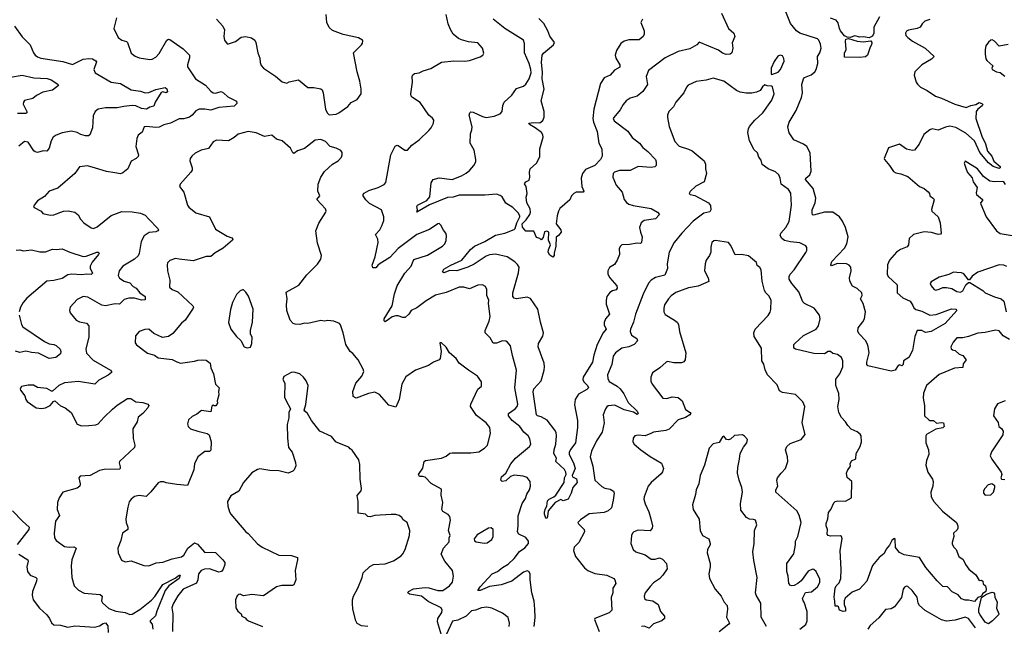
# Model space of a CAD drawing. Extents: x 2199565 to 2323334, y 894172 to 1018966.
# Tile 251 of 256: x 2232754 to 2241160, y 989348 to 994529. Entities that reach past the tile are written whole.
import ezdxf

# ---------------------------------------------------------------- set-up
doc = ezdxf.new("R2010")
doc.units = 0

msp = doc.modelspace()

# ---------------------------------------------------------------- linework, layer by layer
at = {"layer": '0CON10XD'}
for points in [[(2233580, 994545), (2233556.7, 994455), (2233595, 994377.5), (2233625.8, 994355.8), (2233665, 994344), (2233675, 994333.8), (2233705, 994243.3), (2233738.8, 994218.8), (2233775, 994204), (2233865, 994188), (2233885, 994192), (2233915, 994210), (2233945, 994241.2), (2234010.8, 994355), (2234025, 994362.5), (2234035, 994360), (2234149.3, 994279.3), (2234202.5, 994225), (2234204.4, 994205), (2234185.7, 994145), (2234185.8, 994125.8), (2234254.4, 994025), (2234339.6, 993969.6), (2234385, 993918.5), (2234405, 993904.5), (2234425, 993902.2), (2234475, 993917.1), (2234493.6, 993903.6), (2234530.3, 993870.3), (2234603.9, 993833.9), (2234608.8, 993815), (2234585, 993791.1), (2234455, 993778.5), (2234385, 993756), (2234335, 993766.2), (2234285, 993765.7), (2234257.7, 993752.3), (2234226.7, 993715), (2234202.7, 993697.3), (2234155, 993682.2), (2234115, 993682.9), (2234042, 993645), (2233985, 993632.7), (2233945, 993611.5), (2233915, 993607.3), (2233835, 993618), (2233817, 993613), (2233800.7, 993569.3), (2233766.1, 993543.9), (2233754.1, 993515.9), (2233744.3, 993445), (2233766.9, 993375), (2233765, 993360), (2233747.2, 993342.8), (2233705, 993321.2), (2233676.7, 993255), (2233635, 993220), (2233615, 993214), (2233565, 993220), (2233495, 993232.9), (2233400.6, 993260.6), (2233331.7, 993281.7), (2233265, 993274), (2233225, 993215.8), (2233078.6, 993091.4), (2233005.6, 993064.4), (2232965, 993020.6), (2232905, 992980.8), (2232876, 992945), (2232871.2, 992935), (2232876.7, 992925), (2232937.5, 992895), (2232950, 992875), (2233015, 992858.8), (2233045, 992862), (2233126.5, 992893.5), (2233166.3, 992896.3), (2233225, 992885.7), (2233252.3, 992862.3), (2233273.8, 992825), (2233300, 992795), (2233365, 992751.2), (2233385, 992746.2), (2233415, 992760.8), (2233535, 992855.6), (2233625, 992890.7), (2233715, 992887.5), (2233786.5, 992876.5), (2233825, 992860), (2233855, 992826.2)], [(2234433.3, 994535), (2234487.5, 994475), (2234503, 994443), (2234496.7, 994385), (2234501.2, 994355), (2234523.9, 994323.9), (2234535, 994322.5), (2234595, 994343.8), (2234645, 994378.8), (2234685, 994386.2), (2234732.5, 994375), (2234760, 994355), (2234770, 994335), (2234786.2, 994245), (2234805, 994200), (2234806.7, 994163.3), (2234815, 994137.5), (2234835, 994116.2), (2234938.3, 994048.3), (2234995, 994000), (2235035, 993987.5), (2235055, 993998.8), (2235135, 994016.7), (2235215, 993950), (2235265, 993950), (2235325, 993940), (2235335, 993930), (2235343.3, 993905), (2235363.3, 993765), (2235377.5, 993735), (2235395, 993717.5)], [(2235395, 993717.5), (2235455, 993723.3), (2235477.3, 993732.7), (2235555, 993788.8), (2235585, 993823.3), (2235635, 993847.5), (2235668.8, 993895), (2235670, 993935), (2235658, 994005), (2235633.9, 994083.9), (2235604.2, 994245), (2235672.5, 994315), (2235681.7, 994328.3), (2235682.5, 994345), (2235680, 994355), (2235645, 994373.3), (2235514.3, 994404.3), (2235425, 994436.7), (2235395, 994463.3), (2235376.2, 994505), (2235369.2, 994575)], [(2237145.6, 989345), (2237155.4, 989424.6), (2237152.5, 989495), (2237145, 989562.5), (2237125.5, 989635), (2237112.1, 989745), (2237112.2, 989795), (2237101.4, 989815), (2237085, 989821.8), (2237055, 989809.3), (2236956.7, 989733.3), (2236865, 989702.7), (2236765, 989687.7), (2236685, 989653.3), (2236664.3, 989655), (2236684.2, 989685.8), (2236787.5, 989795), (2236832.8, 989817.2), (2236875, 989850.6), (2236925, 989879.2), (2236975, 989927.1), (2237021.9, 989988.1), (2237065, 990017.5), (2237098.9, 990055), (2237097.8, 990075), (2237075, 990106.2), (2237015.7, 990135), (2237002.5, 990155), (2237009.5, 990205), (2237009.2, 990290.8), (2237043.3, 990396.7), (2237070.7, 990439.3), (2237082.5, 990477.5), (2237105.7, 990515), (2237115.7, 990545), (2237110.8, 990585), (2237085, 990618), (2237050.9, 990630.9), (2236975, 990639.4), (2236943.5, 990626.5), (2236905, 990591.9), (2236874, 990584), (2236862, 990595), (2236867.5, 990625), (2236903.4, 990656.6), (2236947.1, 990735), (2236985.6, 990785), (2237105.8, 990885), (2237118.6, 990905), (2237108.3, 990948.3), (2237095, 990973.8), (2237057.5, 991005), (2237024.4, 991055), (2236959.6, 991105), (2236925.5, 991145), (2236925.6, 991165), (2236984.7, 991205.3), (2237000.5, 991225), (2237006.2, 991245), (2236981.5, 991385), (2236996.5, 991535), (2236962, 991662), (2236943, 991743), (2236918.8, 991775), (2236903, 991783), (2236875, 991785.6), (2236825, 991767.8), (2236796.9, 991766.9), (2236771.7, 991811.7), (2236728, 991855), (2236727.5, 991875), (2236762.9, 991955), (2236770.6, 991995), (2236756.2, 992105), (2236757.8, 992135), (2236743.1, 992175), (2236740.8, 992225), (2236729.7, 992249.7), (2236705, 992264), (2236665, 992261.4), (2236595, 992230.6), (2236545, 992245.5), (2236505, 992243.6), (2236395, 992198.5), (2236305, 992175.3), (2236225, 992128.5), (2236145, 992069.4), (2236095, 992046), (2236075.4, 992014.6), (2236045, 991985.7), (2236025, 991984.4), (2235985, 991998.8), (2235965, 991999.2), (2235935, 991990), (2235901.2, 991968.8), (2235875, 991948.8), (2235866.1, 991956.1), (2235864.2, 991975), (2235932.9, 992085), (2235953.2, 992186.8), (2235977.5, 992255), (2236040.8, 992365), (2236097.1, 992425), (2236119.4, 992480.6), (2236235, 992516.9), (2236362, 992595), (2236382, 992615), (2236395.7, 992644.3), (2236398, 992685), (2236392, 992705), (2236371.1, 992731.1), (2236348.8, 992775), (2236335, 992787.5), (2236325, 992786.7), (2236252.4, 992737.6), (2236145, 992694.2), (2235985, 992575.7), (2235912.5, 992497.5), (2235845, 992455.7), (2235814.5, 992435.5), (2235795, 992410), (2235768.8, 992408.8), (2235764.1, 992434.1), (2235788, 992505), (2235814.3, 992625), (2235810, 992655), (2235791.2, 992695), (2235827.5, 992735), (2235845, 992770), (2235862.5, 992815), (2235862.5, 992845), (2235841.4, 992905), (2235738.8, 992958.8), (2235709.8, 992989.8), (2235686.2, 993025), (2235685.4, 993035), (2235693.3, 993046.7), (2235735, 993070.4), (2235814.5, 993095.5), (2235865, 993122.9), (2235880.7, 993139.3), (2235921.1, 993375), (2235960.3, 993449.7), (2235975, 993458.8), (2235985, 993456.2), (2236042.5, 993415), (2236065, 993413.8), (2236103, 993457), (2236165, 993503.8), (2236247.1, 993582.9), (2236265.5, 993604.5), (2236286, 993645), (2236290.5, 993670.5), (2236278.7, 993688.7), (2236247.5, 993715), (2236173, 993823), (2236106.2, 993865), (2236097, 993877), (2236094.4, 993895), (2236107.8, 993995), (2236103.8, 994045), (2236111.2, 994058.8), (2236125, 994070), (2236165, 994075.7), (2236198, 994092), (2236265, 994111.5), (2236355, 994166.7), (2236458.8, 994178.8), (2236555, 994175.7), (2236595, 994181.4), (2236686.4, 994213.6), (2236706.7, 994225), (2236715.9, 994244.1), (2236704, 994285), (2236665, 994332.5), (2236585, 994341.4), (2236525, 994356.2), (2236499.5, 994369.5), (2236455, 994406.7), (2236431.2, 994445), (2236412.5, 994495), (2236394.3, 994575)], [(2238744.4, 994585), (2238805.6, 994455.6), (2238851.9, 994415), (2238860, 994385), (2238837.5, 994332.5), (2238840.8, 994285), (2238833.3, 994245), (2238820, 994235), (2238785, 994232.5), (2238755, 994244.2), (2238719.4, 994269.4), (2238555, 994336.2), (2238535, 994313.3), (2238475, 994280), (2238375, 994257.5), (2238265, 994202.5), (2238122, 994095), (2238100.8, 994045), (2238112.5, 993975), (2238074, 993915), (2238026.2, 993875), (2237965, 993858.6), (2237932.6, 993837.4), (2237906.7, 993805), (2237881.3, 993758.7), (2237826.2, 993695), (2237821.2, 993685), (2237828.8, 993665), (2237945, 993576), (2237982, 993522), (2238045, 993475.8), (2238075, 993437.8), (2238116.7, 993405), (2238182, 993335), (2238188.6, 993315), (2238187, 993283), (2238175, 993272.5), (2238145, 993265.7), (2238035, 993276.4), (2237965, 993242.3), (2237875, 993242.7), (2237832.8, 993227.2), (2237820.6, 993215), (2237817.8, 993185), (2237845.8, 993115), (2237896.9, 993055), (2237913.8, 992995), (2237935, 992968.9), (2237955, 992954.5), (2237992.6, 992942.6), (2238145, 992915.5), (2238200, 992885), (2238216.2, 992865), (2238180.7, 992829.3), (2238085, 992815.5), (2238059.4, 992795), (2238046, 992755), (2238052.5, 992715), (2238068, 992675), (2238062.5, 992625), (2238055, 992617.5), (2238025, 992620), (2237960.7, 992609.3), (2237895, 992606.7), (2237883.6, 992596.4), (2237872.5, 992575), (2237873.3, 992525), (2237855.7, 992474.3), (2237830.9, 992439.1), (2237787.9, 992412.1), (2237774.4, 992385), (2237774.5, 992355), (2237793.3, 992325), (2237852.9, 992255), (2237855.7, 992235), (2237845, 992222.5), (2237815, 992214.3), (2237791.4, 992198.6), (2237767.1, 992165), (2237760, 992135), (2237760.8, 992099.2), (2237788.6, 992015), (2237755.8, 991975), (2237744.1, 991944.1), (2237743, 991923), (2237761.9, 991885), (2237735.8, 991855), (2237684.7, 991755.3), (2237656.5, 991663.5), (2237645.4, 991605), (2237565.6, 991475), (2237562.5, 991455), (2237568.9, 991435), (2237601.1, 991405), (2237609.1, 991385), (2237595, 991369.5), (2237525, 991330.4), (2237496.1, 991285), (2237490.9, 991240.9), (2237515.4, 991105), (2237516.9, 991045), (2237498.2, 990915), (2237459.3, 990860.7), (2237444.6, 990835), (2237444.7, 990815), (2237481.2, 990745), (2237496.7, 990695), (2237471.1, 990635), (2237474.3, 990625), (2237506.4, 990606.4), (2237512.9, 990575), (2237476.2, 990535), (2237463.3, 990485), (2237436.2, 990435), (2237395, 990420), (2237375, 990430), (2237325.8, 990405), (2237266.2, 990335), (2237261.2, 990285), (2237255, 990270), (2237245, 990271.4), (2237233.8, 990305), (2237233.8, 990325), (2237241.5, 990355), (2237254.3, 990375), (2237261.1, 990418.9), (2237275.3, 990434.7), (2237315, 990453.4), (2237331, 990469), (2237401.1, 990575), (2237405.3, 990615), (2237418.4, 990645), (2237416.7, 990665), (2237405, 990688.2), (2237331.2, 990755), (2237336.7, 990785), (2237312.9, 990822.9), (2237315.6, 990855), (2237331.8, 990905), (2237337.5, 990975), (2237334, 991004), (2237323.5, 991023.5), (2237257.5, 991107.5), (2237205, 991137.8), (2237175.5, 991145.5), (2237167.1, 991155), (2237137.8, 991352.2), (2237144, 991375), (2237206.4, 991445), (2237231.3, 991535), (2237234.7, 991565), (2237230, 991595), (2237181.1, 991735), (2237183.5, 991765), (2237221.2, 991825), (2237226.1, 991855), (2237199.2, 991945), (2237175.9, 992055.9), (2237115, 992148.8), (2237085, 992159.2), (2236995, 992144.2), (2236975, 992150), (2236962.5, 992165), (2236963.1, 992195), (2237013.5, 992366.5), (2237017.1, 992415), (2237005, 992438.8), (2236981.9, 992461.9), (2236916.7, 992505), (2236815, 992526.9), (2236765, 992521.4), (2236735, 992510), (2236635, 992441.4), (2236578.8, 992415), (2236485, 992384.8), (2236425, 992387.3), (2236375, 992368.4), (2236362.5, 992375), (2236375, 992397.3), (2236435, 992432.5), (2236527.5, 992475), (2236602.8, 992567.2), (2236635.8, 992594.2), (2236724.8, 992635.2), (2236815, 992687.9), (2236895, 992707.3), (2236975, 992737.5), (2236983.5, 992746.5), (2236996.8, 992793.2), (2237023.4, 992845), (2237024.6, 992855), (2237010.6, 992880.6), (2236965, 992925.6), (2236905, 992962.5), (2236872, 993015), (2236855, 993028.6), (2236825, 993037.8), (2236725, 993029.3), (2236505, 993030), (2236455, 993014.7), (2236405, 993009.6), (2236252.8, 992947.2), (2236145, 992884.2), (2236150, 992905), (2236145.4, 992935), (2236150.5, 992945), (2236230.6, 992985), (2236256.7, 993015), (2236267.5, 993135), (2236285, 993164), (2236335, 993180), (2236445, 993165.6), (2236524.6, 993195.4), (2236565, 993218.1), (2236595.6, 993245), (2236630, 993285), (2236646.9, 993315), (2236649.4, 993335), (2236633.1, 993415), (2236600, 993475), (2236601.2, 993555), (2236615, 993590), (2236615.9, 993614.1), (2236590.8, 993715), (2236595.9, 993734.1), (2236605, 993741.2), (2236625, 993740), (2236705, 993701.9), (2236735, 993694.4), (2236805, 993705.6), (2236855.4, 993724.6), (2236871.4, 993745), (2236877.7, 993797.7), (2236889.2, 993825), (2236956, 993885), (2236995, 993941.2), (2237055, 993962.9), (2237075, 993978), (2237102.9, 994025), (2237119.5, 994075), (2237118.2, 994105), (2237104.6, 994154.6), (2237063.1, 994245), (2237064.3, 994325), (2237054.3, 994354.3), (2236895, 994455.6), (2236794.6, 994534.6)], [(2238070, 994535), (2238056, 994505), (2238084.2, 994435), (2238084, 994405), (2238076.2, 994385), (2238043.2, 994356.8), (2237955, 994356.7), (2237915, 994346.7), (2237885.7, 994325), (2237848.1, 994265), (2237838.1, 994225), (2237842, 994202), (2237876.4, 994145), (2237877.5, 994125), (2237832.2, 994097.8), (2237795, 994054.2), (2237745, 994031.9), (2237711.8, 993985), (2237656.8, 993765), (2237647.5, 993685), (2237651.5, 993655), (2237682.5, 993575), (2237699.5, 993475), (2237724.4, 993425), (2237727.8, 993365), (2237712.7, 993335), (2237664.4, 993285), (2237585, 993249.6), (2237558.4, 993215), (2237547.2, 993175), (2237554.1, 993104.1), (2237569.4, 993065), (2237565, 993056.2), (2237505, 993055.8), (2237485, 993044), (2237464.3, 993025), (2237449.2, 992990.8), (2237365, 992916.7), (2237354, 992895), (2237341.1, 992855), (2237334.4, 992785), (2237373.8, 992735), (2237376.2, 992715), (2237354, 992686), (2237335, 992672.5), (2237332.3, 992595), (2237315.8, 992535), (2237318, 992515), (2237305, 992501.2), (2237278.4, 992518.4), (2237265.3, 992545), (2237267.1, 992565), (2237284.3, 992605), (2237267.2, 992647.2), (2237272.5, 992715), (2237255, 992722.5), (2237233.6, 992716.4), (2237221.7, 992668.3), (2237205, 992650), (2237195, 992660), (2237165, 992670), (2237143, 992723), (2237075, 992724.2), (2237045, 992758.5), (2237044.4, 992785), (2237078.8, 992821.2), (2237108.9, 992865), (2237115.4, 992885), (2237112.6, 992912.6), (2237084.4, 992965), (2237077.5, 993012.5), (2237086.2, 993045), (2237077.5, 993105), (2237063.6, 993126.4), (2237075, 993143.3), (2237102.5, 993157.5), (2237110, 993185), (2237106.2, 993226.2), (2237112.9, 993255), (2237167, 993303), (2237195, 993356.7), (2237194.4, 993425), (2237224.2, 993525), (2237220.8, 993545), (2237208, 993565), (2237155.3, 993605.3), (2237105, 993634.3), (2237101.2, 993645), (2237139.3, 993650.7), (2237195, 993649.2), (2237220.9, 993669.1), (2237232.4, 993697.6), (2237232.5, 993745), (2237205.4, 993835.4), (2237232.2, 993935), (2237215.7, 994025), (2237217.5, 994082.5), (2237208.8, 994165), (2237214.8, 994225), (2237225.9, 994244.1), (2237311.2, 994315), (2237320, 994335), (2237279.5, 994389.5), (2237262, 994435), (2237227.4, 994497.4), (2237185, 994540.5)], [(2239519.6, 992880.4), (2239520.7, 992905), (2239544.5, 992965), (2239549.4, 993005), (2239528.3, 993088.3), (2239462.1, 993165), (2239465.5, 993175), (2239499.3, 993205), (2239511.1, 993235), (2239502.6, 993392.6), (2239475, 993447.1), (2239446.3, 993466.3), (2239362.6, 993502.6), (2239323.2, 993563.2), (2239311.5, 993615), (2239323.8, 993655), (2239381.4, 993755), (2239428.6, 993865), (2239435.5, 993905), (2239430, 993975), (2239444.7, 994025.3), (2239455, 994036.9), (2239510.6, 994059.4), (2239542, 994085), (2239554.3, 994105), (2239567.8, 994155), (2239565.4, 994214.6), (2239584.4, 994245), (2239596.7, 994285), (2239589.6, 994319.6), (2239575.6, 994355), (2239565, 994365.6), (2239415, 994414.6), (2239384.8, 994434.8), (2239335, 994495.8), (2239295.4, 994595.4)], [(2240525, 994530), (2240482.3, 994517.7), (2240457.1, 994495), (2240442.5, 994465), (2240415, 994453.8), (2240341.2, 994438.8), (2240325, 994430), (2240316.7, 994415), (2240320, 994395), (2240335, 994376.7), (2240375.9, 994345.9), (2240485, 994286.2), (2240561.2, 994215), (2240537, 994193), (2240455, 994144.2), (2240396.2, 994085), (2240391.2, 994055), (2240408, 993995), (2240417.5, 993977.5), (2240445, 993953.8), (2240500, 993925), (2240572, 993875), (2240625, 993858.2), (2240737.6, 993807.6), (2240835, 993778.5), (2240875, 993796.4), (2240915.3, 993804.7), (2240945, 993821.8), (2240967.8, 993815), (2240977.8, 993805), (2240971.9, 993795), (2240933.5, 993766.5), (2240920.6, 993745), (2240916.9, 993685), (2240968.1, 993535), (2241000.2, 993470.2), (2241017.4, 993407.4), (2241052.2, 993365), (2241070.8, 993320.8), (2241124.3, 993275), (2241124.2, 993265), (2241115, 993259.5), (2241065, 993274.7), (2241025, 993306.2), (2240949.8, 993395), (2240904.7, 993495), (2240831.3, 993561.3), (2240745, 993610), (2240695, 993618.9), (2240657.9, 993612.1), (2240595, 993586), (2240545, 993597.1), (2240525, 993590), (2240472.6, 993547.4), (2240434, 993465), (2240393.9, 993416.1), (2240375, 993412.5), (2240324.2, 993424.2), (2240265, 993466.7), (2240170, 993435), (2240133.8, 993345), (2240136.2, 993335), (2240180, 993285), (2240215, 993233.8), (2240235, 993221.2), (2240275, 993213.8), (2240335, 993190), (2240435.9, 993105.9), (2240475, 993086.2), (2240509.5, 993059.5), (2240520, 993045), (2240523.3, 993025), (2240555, 993000.8), (2240560.3, 992990.3), (2240537, 992907), (2240540, 992895), (2240594.5, 992844.5), (2240612.9, 992795), (2240620, 992705), (2240615, 992697.5), (2240595, 992696), (2240538.3, 992711.7), (2240475, 992716.2), (2240385.6, 992694.4), (2240348.5, 992661.5), (2240340.5, 992605), (2240331.7, 992588.3), (2240273, 992567), (2240238, 992545), (2240180.6, 992475), (2240161.4, 992435), (2240159.2, 992355), (2240169.2, 992335), (2240246.2, 992265), (2240246.2, 992195), (2240293.8, 992153.8), (2240355.4, 992125.4), (2240379.1, 992089.1), (2240388.6, 992068.6), (2240404, 992055), (2240455, 992039.5), (2240525, 992006.1), (2240577.4, 992012.6), (2240709.7, 992060.3), (2240745, 992055.6), (2240753.3, 992045), (2240654.5, 991935), (2240535, 991867.5), (2240487, 991857), (2240455, 991875.8), (2240415, 991873.3), (2240395.7, 991824.3), (2240375.5, 991704.5), (2240345.7, 991645), (2240299.4, 991615), (2240295.3, 991585), (2240285, 991572), (2240265, 991580), (2240255, 991577.1), (2240228.5, 991535), (2240195, 991526.2), (2239993.9, 991573.9), (2239986.5, 991585), (2239985.3, 991605), (2240006.2, 991685), (2239998.8, 991738.8), (2239988.9, 991765), (2239975, 991788), (2239920, 991845), (2239910, 991865), (2239912.8, 991897.2), (2239952.4, 991947.6), (2239965.3, 991974.7), (2239974.6, 992035), (2239956, 992105), (2239933.3, 992145), (2239946.5, 992175), (2239944.2, 992195), (2239905, 992234.2), (2239863.6, 992253.6), (2239842.2, 992295), (2239837.5, 992325), (2239853.1, 992385), (2239848.9, 992415), (2239835, 992433.1), (2239812.8, 992442.8), (2239735, 992445.6), (2239685, 992428), (2239678, 992435), (2239687.1, 992465), (2239795, 992577.1), (2239815, 992616.2), (2239825.6, 992675), (2239802.7, 992755), (2239777.7, 992807.7), (2239751.9, 992845), (2239695, 992884.4), (2239625, 992885.5), (2239531.2, 992861.2), (2239522.9, 992862.9), (2239519.6, 992880.4)], [(2240094.3, 994555), (2240047.3, 994465), (2240047.1, 994415), (2240035, 994388.8), (2240006, 994374), (2239956.8, 994383.2), (2239925, 994380), (2239885, 994392), (2239845, 994377.1), (2239818.8, 994378.8), (2239795, 994390.6), (2239762.7, 994435), (2239752.3, 994455), (2239742.1, 994502.1), (2239724.2, 994525), (2239675, 994541.2)], [(2232708, 994475), (2232775, 994383.8), (2232843.8, 994315), (2232872.5, 994245), (2232886, 994225), (2232905, 994211.9), (2232935, 994201.1), (2233122.3, 994172.3), (2233205, 994147.3), (2233295, 994190.9), (2233345, 994198.6), (2233375, 994194.3), (2233405, 994179.2), (2233410.5, 994170.5), (2233387.1, 994105), (2233397.1, 994075), (2233535, 993996.2), (2233615, 993983.5), (2233705, 993930.9), (2233785, 993920), (2233824.5, 993904.5), (2233855, 993907.5), (2233916.4, 993933.6), (2233995, 993949.7), (2234009.1, 993939.1), (2234016.3, 993913.7), (2234005, 993905.6), (2233975, 993912.4), (2233962.7, 993907.3), (2233909.4, 993825), (2233898.3, 993791.7), (2233865, 993783.3), (2233835, 993765.4), (2233795, 993770.6), (2233745, 993793.9), (2233715, 993796), (2233641.5, 993788.5), (2233585, 993775.4), (2233485, 993777.8), (2233425, 993764.3), (2233399.2, 993745), (2233380.8, 993709.2), (2233375.7, 993605), (2233353.3, 993545), (2233342, 993538), (2233315, 993538.6), (2233275, 993549.4), (2233245, 993566.7), (2233196.8, 993576.8), (2233117.6, 993562.4), (2233065, 993541.9), (2233040, 993525), (2233022.9, 993495), (2233005, 993432.5), (2232985, 993406.7), (2232955, 993408.8), (2232905, 993396), (2232885, 993400), (2232875, 993410), (2232825, 993484.2), (2232795, 993488), (2232745, 993449.2)], [(2239925, 994207.5), (2239795, 994210), (2239794.6, 994244.6), (2239808.6, 994275), (2239802.6, 994345), (2239806.4, 994363.6), (2239828.3, 994368.3), (2239905, 994346.6), (2239955, 994339.3), (2240019.8, 994349.8), (2240028.5, 994335), (2240026.2, 994313.8), (2240014.4, 994295), (2239991.2, 994225), (2239975, 994212.5), (2239925, 994207.5)], [(2241192.3, 994317.7), (2241115, 994304), (2241075, 994346.7), (2241055, 994356.7), (2241045, 994353.3), (2241025, 994337.5), (2241003.3, 994305), (2240996.2, 994275), (2240996.2, 994235), (2241001.2, 994195), (2241009.5, 994179.5), (2241062.5, 994135), (2241053.3, 994115), (2241057.5, 994105), (2241092.5, 994085), (2241125, 994078.8), (2241165, 994046)], [(2239175, 994060), (2239229.7, 994080.3), (2239248.8, 994105), (2239280, 994175), (2239277.3, 994197.3), (2239265, 994220), (2239245, 994227.5), (2239225, 994217.5), (2239196.4, 994173.6), (2239170, 994115), (2239170, 994065), (2239175, 994060)], [(2232675, 994038.9), (2232775, 994055.5), (2232875, 994033.5), (2232987, 994027), (2233023.8, 994015), (2233079.3, 993979.3), (2233083.9, 993966.1), (2233035, 993927.5), (2232950.7, 993909.3), (2232898.3, 993881.7), (2232865, 993855.6), (2232795, 993839.2), (2232785.5, 993824.5), (2232783.4, 993806.6), (2232815.4, 993745), (2232814.3, 993735), (2232805, 993729.1), (2232735, 993728.9)], [(2239711.7, 989561.7), (2239708.3, 989598.3), (2239716, 989675), (2239725, 989694.1), (2239750, 989720), (2239762.9, 989755), (2239766.8, 989833.2), (2239758.7, 989995), (2239775.5, 990095.5), (2239770, 990115), (2239761.4, 990121.4), (2239675, 990118), (2239655, 990123.3), (2239646.7, 990135), (2239650, 990175), (2239638, 990205), (2239639.2, 990225), (2239653, 990267), (2239660, 990320), (2239680, 990345), (2239705, 990402.5), (2239716.4, 990413.6), (2239739.3, 990420.7), (2239805, 990415.8), (2239853.8, 990445), (2239856.7, 990585), (2239819.3, 990619.3), (2239813.8, 990655), (2239822, 990678), (2239847.5, 990715), (2239842.5, 990735), (2239855, 990760), (2239891.7, 990778.3), (2239896, 990825), (2239928, 990885), (2239940.8, 990925), (2239936.9, 990975), (2239929.3, 990989.3), (2239905, 991009.2), (2239852, 991032), (2239822.9, 991062.9), (2239804.3, 991095), (2239770.5, 991130.5), (2239747.8, 991175), (2239739.5, 991225), (2239748.8, 991285), (2239746, 991336), (2239721.4, 991405), (2239721.3, 991458.7), (2239755.5, 991504.5), (2239782.5, 991565), (2239780.8, 991615), (2239770, 991645), (2239735, 991670), (2239695, 991678.1), (2239675, 991696.1), (2239655, 991694.5), (2239625, 991675.5), (2239535, 991677.5), (2239375.9, 991715.9), (2239364.2, 991724.2), (2239364.2, 991754.2), (2239370.8, 991765), (2239445, 991833.1), (2239554.4, 991885.6), (2239574, 991915), (2239588.8, 991975), (2239583.3, 992005), (2239536.2, 992065), (2239455, 992104.2), (2239438.7, 992118.7), (2239404.6, 992204.6), (2239345, 992276.7), (2239324.2, 992314.2), (2239323.8, 992335), (2239332.5, 992355), (2239366.9, 992393.1), (2239465, 992540), (2239472.7, 992557.3), (2239474, 992585), (2239465, 992598.8), (2239413.2, 992623.2), (2239335, 992631.4), (2239283.7, 992643.7), (2239260.4, 992660.4), (2239246.9, 992685), (2239251.1, 992705), (2239293.5, 992755), (2239321.9, 992805), (2239343.8, 992945), (2239336.7, 993046.7), (2239317.9, 993077.9), (2239254.3, 993125), (2239245.6, 993175.6), (2239233.8, 993205), (2239205, 993230), (2239145, 993254.2), (2239093.1, 993293.1), (2239085, 993330), (2239064.4, 993355), (2239052.2, 993392.2), (2239025, 993418.8), (2238985.6, 993495), (2238971.5, 993565), (2238975, 993597.5), (2238985, 993616.7), (2239029.1, 993670.9), (2239097.4, 993732.6), (2239175, 993843.3), (2239194.2, 993895), (2239180, 993955), (2239171.7, 993961.7), (2239135, 993963.3), (2239115, 993972.5), (2239095, 993956.7), (2239074.2, 993925.8), (2239045, 993909.2), (2239005, 993901.4), (2238955, 993901.1), (2238905, 993911.1), (2238874.5, 993924.5), (2238765, 994005.6), (2238675, 994028.6), (2238615, 994012), (2238528.8, 994001.2), (2238461.2, 993968.8), (2238445.9, 993954.1), (2238422.5, 993905), (2238355.8, 993825), (2238335, 993786), (2238296, 993745), (2238284.2, 993715), (2238284, 993695), (2238297.3, 993617.3), (2238348.3, 993488.3), (2238385, 993450), (2238465, 993424), (2238495, 993408), (2238596.2, 993325), (2238608.8, 993295), (2238607.5, 993255), (2238616, 993215), (2238596, 993145), (2238525, 993108), (2238478.3, 993061.7), (2238470, 993045), (2238477.5, 993035), (2238517.9, 993027.9), (2238634.1, 992964.1), (2238651.7, 992941.7), (2238653.8, 992905), (2238645, 992888.8), (2238595, 992876), (2238502.6, 992807.4), (2238405.6, 992705), (2238341.1, 992625), (2238298.5, 992545), (2238280.4, 992445), (2238284.6, 992405), (2238262.8, 992347.2), (2238182.6, 992327.4), (2238144.6, 992305.4), (2238122.1, 992277.9), (2238077.5, 992185), (2238011.5, 992015), (2237994.4, 991945), (2237969.4, 991885), (2237966.9, 991865), (2237977.1, 991835), (2238021.2, 991805), (2238027.5, 991785), (2238000, 991755), (2237955, 991734.1), (2237895, 991723.8), (2237841.4, 991685), (2237820, 991655), (2237808.6, 991585), (2237773.3, 991495), (2237774.5, 991464.5), (2237785, 991440), (2237855, 991398.1), (2237880.6, 991375), (2237911.4, 991335), (2237949.9, 991259.9), (2238025, 991185.5), (2238032.9, 991165), (2238025, 991157.1), (2237995, 991177.8), (2237915.7, 991195.7), (2237835, 991236.7), (2237778.3, 991231.7), (2237766.1, 991223.9), (2237756, 991205), (2237735.8, 991155), (2237742.9, 991085), (2237727.1, 991005), (2237677, 990933), (2237635, 990843.3), (2237624.5, 990795), (2237646.3, 990716.3), (2237663.5, 990595), (2237725, 990541.1), (2237749.3, 990529.3), (2237795, 990520.8), (2237821.9, 990501.9), (2237828.1, 990485), (2237821.8, 990425), (2237805, 990358.8), (2237779.2, 990335), (2237745, 990321.5), (2237615, 990310), (2237541.7, 990258.3), (2237520, 990235), (2237523.6, 990223.6), (2237573.3, 990175), (2237576.2, 990155), (2237527.5, 990065), (2237486.2, 990025), (2237482, 989995), (2237500, 989945), (2237575, 989847.1), (2237603.4, 989823.4), (2237665, 989797.8), (2237765, 989784.4), (2237825.5, 989755.5), (2237836, 989745), (2237842, 989715), (2237818, 989675), (2237818.8, 989635), (2237803.3, 989595), (2237808, 989485), (2237785, 989463.1), (2237664, 989415), (2237662, 989405), (2237702.1, 989305)], [(2236364.2, 989244.2), (2236320.5, 989385), (2236322.2, 989415), (2236359.1, 989465), (2236360.6, 989485), (2236350.8, 989505), (2236241.3, 989561.3), (2236185.3, 989605.3), (2236081.5, 989621.5), (2236068.8, 989635), (2236073.8, 989645), (2236115, 989667.3), (2236215, 989679.6), (2236247.4, 989677.4), (2236325, 989653.9), (2236365, 989652.7), (2236424.3, 989695), (2236447.5, 989725), (2236456.1, 989776.1), (2236450, 989825), (2236383.8, 989905), (2236353.3, 989965), (2236373.3, 990015), (2236421.7, 990068.3), (2236420, 990105), (2236427.5, 990125), (2236415.8, 990165), (2236432.5, 990255), (2236425.6, 990285), (2236411.8, 990301.8), (2236367.5, 990327.5), (2236356.9, 990345), (2236366.7, 990405), (2236353, 990467), (2236355, 990520), (2236267.7, 990567.7), (2236215, 990623.3), (2236195, 990628.8), (2236166.7, 990626.7), (2236158.8, 990645), (2236195, 990697.5), (2236208, 990755), (2236217.5, 990765), (2236355, 990784), (2236395, 990801.2), (2236425, 990825.8), (2236445, 990830.8), (2236605, 990829.2), (2236675, 990838), (2236721.7, 990868.3), (2236748.8, 990895), (2236773.8, 990995), (2236768, 991045), (2236736, 991085), (2236655, 991150), (2236602.9, 991225), (2236605.8, 991245), (2236665, 991372.5), (2236695, 991400), (2236696.7, 991435), (2236663.3, 991485), (2236585, 991536), (2236506.2, 991595), (2236480, 991635), (2236422.5, 991685), (2236395, 991732.5), (2236355, 991770), (2236341.7, 991768.3), (2236351.2, 991695), (2236343.8, 991635), (2236335, 991624), (2236287.5, 991605), (2236243.6, 991576.4), (2236132.5, 991535), (2236051.3, 991478.7), (2236015, 991417.5), (2235992.5, 991285), (2235965, 991220), (2235905, 991236.2), (2235825, 991328), (2235785, 991348.6), (2235732.5, 991337.5), (2235627, 991297), (2235601.7, 991311.7), (2235598, 991355), (2235622.5, 991425), (2235674.3, 991485.7), (2235691.2, 991525), (2235686, 991545), (2235643.2, 991623.2), (2235598.5, 991678.5), (2235575.7, 991695.7), (2235538, 991755), (2235516.2, 991855), (2235493.6, 991923.6), (2235483.6, 991933.6), (2235435, 991955.7), (2235385, 991960), (2235355, 991953.3), (2235325, 991958.8), (2235215, 991934), (2235185, 991936.2), (2235145, 991926.7), (2235105, 991927.5), (2235087.5, 991935), (2235063.9, 991963.9), (2235033.3, 992045), (2235031.2, 992095), (2235038, 992145), (2235029.3, 992200.7), (2235138.3, 992261.7), (2235205, 992351.2), (2235295, 992440), (2235326, 992485), (2235330, 992515), (2235295, 992620), (2235283.3, 992725), (2235307.6, 992792.4), (2235366.7, 992885), (2235370, 992895), (2235363.3, 992915), (2235289.2, 992995), (2235315.7, 993025), (2235298.6, 993065), (2235302.5, 993125), (2235324.2, 993185), (2235355, 993233.3), (2235423.3, 993295), (2235472.5, 993325), (2235502.5, 993355), (2235507.5, 993375), (2235506.7, 993395), (2235495, 993412.5), (2235455, 993433.3), (2235405, 993446.2), (2235365, 993490), (2235323.6, 993506.4), (2235275, 993500), (2235185, 993430), (2235125, 993408.8), (2235095, 993387.5), (2235085, 993392.5), (2235065, 993432.5), (2234994.1, 993494.1), (2234945, 993508.8), (2234905, 993543.3), (2234845, 993532), (2234772.5, 993562.5), (2234705, 993575.8), (2234618.3, 993551.7), (2234585, 993523.8), (2234535, 993496), (2234435, 993499.2), (2234406.2, 993485), (2234365, 993428), (2234304, 993414), (2234251.5, 993388.5), (2234223.1, 993365), (2234210.5, 993345), (2234207.5, 993325), (2234226.5, 993265), (2234225.4, 993244.6), (2234215, 993225.8), (2234123.3, 993125), (2234116.7, 993105), (2234154.2, 993055), (2234185.6, 992945), (2234197.4, 992927.4), (2234258.9, 992878.9), (2234373.3, 992845), (2234425, 992740), (2234525, 992680), (2234565.7, 992665.7), (2234573.3, 992655), (2234571.2, 992645), (2234492.3, 992577.7), (2234423, 992537), (2234385, 992506.2), (2234344.4, 992505.6), (2234235, 992470.8), (2234115, 992483.8), (2234085, 992490), (2234035, 992473.3), (2234016.1, 992453.9), (2234012, 992435), (2234016, 992385), (2234036.2, 992305), (2234032.5, 992245), (2234055, 992226.2), (2234104.5, 992204.5), (2234233.3, 992085), (2234238.8, 992075), (2234235.9, 992064.1), (2234166.8, 991963.2), (2234135, 991936), (2234061.8, 991848.2), (2234025, 991822.9), (2233974.3, 991814.3), (2233899.1, 991849.1), (2233855.9, 991885.9), (2233823, 991883), (2233772.5, 991865), (2233741.2, 991828.8), (2233740.7, 991770.7), (2233752.3, 991752.3), (2233845, 991681.2), (2233905, 991663.3), (2233935, 991640), (2234055, 991627.1), (2234095, 991605.8), (2234127, 991597), (2234245, 991612.9), (2234275, 991622.5), (2234317.1, 991622.9), (2234345, 991622), (2234379.2, 991595), (2234385.7, 991555), (2234407.5, 991505), (2234426.7, 991415), (2234456.7, 991385), (2234450, 991355), (2234452.5, 991325), (2234440, 991275), (2234442.5, 991255), (2234428.3, 991231.7), (2234415, 991230), (2234405, 991240), (2234395, 991227.5), (2234385, 991180), (2234305, 991190), (2234265, 991158.8), (2234225, 991138.8), (2234195, 991112.5), (2234186.4, 991076.4), (2234193.3, 991055), (2234212.5, 991035), (2234275, 991013.8), (2234355, 990996.2), (2234372.7, 990982.7), (2234388.8, 990925), (2234385, 990852.5), (2234375, 990841.2), (2234335, 990841.2), (2234275, 990796.7), (2234246.2, 990735), (2234239.2, 990685), (2234185, 990550), (2234095, 990558), (2234005, 990574), (2233985, 990583.3), (2233957, 990583), (2233935, 990572.5), (2233874.2, 990495.8), (2233834.3, 990455.7), (2233775, 990464.5), (2233734, 990456), (2233705.4, 990434.6), (2233688.9, 990411.1), (2233675.6, 990365), (2233660, 990265), (2233661.4, 990235), (2233677.5, 990195), (2233677.5, 990175), (2233631.9, 990145), (2233618.3, 990081.7), (2233591.2, 990015), (2233593.8, 989975), (2233623.4, 989913.4), (2233655, 989900), (2233705, 989906.2), (2233815, 989866), (2233855, 989864), (2233919.3, 989890.7), (2233975, 989895.6), (2234055.5, 989924.5), (2234135, 989941.1), (2234155, 989956), (2234188.6, 990015), (2234245, 990061.4), (2234270.9, 990050.9), (2234335, 989977.1), (2234395, 989981.8), (2234425, 989977.5), (2234487.5, 989915), (2234503.9, 989893.9), (2234506.2, 989875), (2234491.7, 989835), (2234476.8, 989815), (2234455, 989810), (2234375, 989838), (2234332, 989835), (2234301.8, 989825), (2234280.8, 989795), (2234274.1, 989745), (2234262.4, 989717.6), (2234149.4, 989665), (2234105, 989608), (2234065, 989540.8), (2234051.8, 989505), (2234061.1, 989455), (2234058.1, 989305)], [(2241170.6, 993120.6), (2241155, 993145.6), (2241145, 993148.5), (2241075, 993143.5), (2241035, 993151.4), (2240981.3, 993191.3), (2240931.2, 993255), (2240825, 993320), (2240817.5, 993305), (2240832.9, 993252.9), (2240845, 993223.8), (2240885, 993177.5), (2240893.8, 993145), (2240927.5, 993095), (2240919.5, 993050.5), (2240922.5, 993035), (2240974, 992995), (2240973.8, 992985), (2240956.2, 992965), (2240958, 992955), (2241006.1, 992846.1), (2241093.8, 992725), (2241125, 992704.4), (2241245, 992682.9)], [(2233855, 992826.2), (2233932.5, 992745), (2233937.5, 992735), (2233934.2, 992725.8), (2233915, 992718.1), (2233857.8, 992712.2), (2233817.6, 992682.4), (2233790.6, 992635), (2233775, 992532.5), (2233766.3, 992513.7), (2233733.8, 992485), (2233634, 992425), (2233604.2, 992385), (2233594.4, 992345), (2233605, 992320.6), (2233645, 992295.6), (2233695, 992280.5), (2233721.4, 992251.4), (2233747.1, 992235), (2233779.4, 992195), (2233824.5, 992165), (2233824.7, 992135.3), (2233795, 992132.9), (2233735, 992151.1), (2233685, 992149.6), (2233645, 992138.2), (2233605, 992100), (2233568, 992102), (2233485, 992084.5), (2233455, 992090), (2233335, 992160), (2233295, 992165.6), (2233245, 992138.8), (2233183.3, 992073.3), (2233178.8, 992045), (2233183.3, 992025), (2233235, 991963.8), (2233265, 991947.5), (2233325, 991937.1), (2233343.1, 991915), (2233345, 991820), (2233319.2, 991715), (2233325, 991681.2), (2233381.7, 991621.7), (2233528.8, 991535), (2233538.8, 991525), (2233538.8, 991515), (2233507.8, 991492.2), (2233429.1, 991450.9), (2233395, 991417.5), (2233255, 991440), (2233135, 991427.5), (2233086.7, 991405), (2233035, 991356.2), (2233025, 991356.2), (2232985, 991378.8), (2232905, 991388.8), (2232873, 991407), (2232825, 991407.5), (2232770, 991395), (2232757.5, 991375), (2232760, 991365), (2232797, 991317), (2232805.8, 991285), (2232817.9, 991267.9), (2232895, 991214), (2232939.5, 991209.5), (2232975, 991214), (2233015, 991234), (2233041.7, 991268.3), (2233055, 991273.8), (2233102.1, 991232.1), (2233143.2, 991213.2), (2233193.8, 991175), (2233245, 991073.3), (2233281.7, 991061.7), (2233345, 991062.1), (2233405, 991068.9), (2233423.6, 991076.4), (2233474.6, 991135.4), (2233545, 991202), (2233585, 991235.8), (2233675, 991294), (2233703, 991293), (2233745, 991266), (2233805, 991259.2), (2233847.5, 991245), (2233856.7, 991235), (2233846.7, 991215), (2233805.4, 991164.6), (2233765.8, 991135), (2233755.8, 991095), (2233718.6, 991035), (2233722.6, 990952.6), (2233737.5, 990895), (2233733.6, 990876.4), (2233605.8, 990755), (2233603, 990743), (2233610.7, 990709.3), (2233612.5, 990695), (2233605, 990691.2), (2233475, 990688.5), (2233435, 990678.9), (2233355, 990635.6), (2233268.8, 990631.2), (2233259.2, 990615), (2233270.8, 990565), (2233265.9, 990544.1), (2233245, 990526.7), (2233121.2, 990495), (2233090, 990445), (2233075.6, 990404.4), (2233074.3, 990345), (2233094.3, 990295), (2233059.2, 990245), (2233047.5, 990145), (2233050.8, 990105), (2233065, 990081.2), (2233135, 990030), (2233175, 990022.9), (2233217.3, 990027.3), (2233235.8, 990015.8), (2233200, 989915), (2233192.9, 989865), (2233198.1, 989765), (2233218.6, 989695), (2233255, 989655.7), (2233305, 989631.4), (2233440, 989620), (2233458, 989605), (2233452, 989565), (2233459.5, 989549.5), (2233515, 989501.2), (2233575, 989476), (2233655, 989466.9), (2233695, 989448.8), (2233715, 989452.1), (2233779.2, 989490.8), (2233878, 989572), (2233906.3, 989603.7), (2233975, 989705.3), (2234081.5, 989758.5), (2234115, 989785.5), (2234123.9, 989783.9), (2234116, 989755), (2234026.8, 989693.2), (2233996.6, 989653.4), (2233923.4, 989476.6), (2233913, 989437), (2233867.5, 989395), (2233867.5, 989385), (2233885.5, 989365), (2233890, 989325)], [(2239413.8, 989325), (2239465.3, 989364.7), (2239477.2, 989395), (2239476.2, 989423.8), (2239476.7, 989475), (2239452.5, 989555), (2239442.5, 989565), (2239437.5, 989585), (2239463.6, 989636.4), (2239515, 989643.3), (2239563.8, 989685), (2239585, 989722.5), (2239585, 989750), (2239554, 989815), (2239535, 989834), (2239523, 989837), (2239485, 989818.8), (2239424.3, 989735.7), (2239397.6, 989712.4), (2239365, 989696.2), (2239345, 989693.8), (2239335, 989696.2), (2239320, 989715), (2239315.6, 989775), (2239303.1, 989815), (2239304.1, 989884.1), (2239361.7, 989968.3), (2239376.2, 990045), (2239376.2, 990075), (2239395.8, 990114.2), (2239424.1, 990234.1), (2239407.3, 990297.3), (2239388, 990335), (2239210, 990495), (2239210, 990515), (2239226.7, 990545), (2239218.8, 990595), (2239223.8, 990615), (2239254.5, 990655.5), (2239291.9, 990695), (2239310.8, 990755), (2239308.6, 990795), (2239292.9, 990855), (2239302, 990885), (2239330.2, 990909.8), (2239425, 990944.3), (2239458.8, 990985), (2239434.2, 991085), (2239455.8, 991225), (2239440, 991265), (2239378.3, 991328.3), (2239265, 991345.8), (2239240.2, 991360.2), (2239219.8, 991409.8), (2239139.4, 991495), (2239118.8, 991538.8), (2239106.2, 991586.2), (2239088.6, 991615), (2239087.8, 991725), (2239023.7, 991823.7), (2239020, 991855), (2239034, 991885), (2239145, 992003.8), (2239159.5, 992030.5), (2239167.1, 992055), (2239170, 992135), (2239150.6, 992170.6), (2239124.5, 992195), (2239113.1, 992215), (2239091.8, 992295), (2239085, 992392.5), (2239072.7, 992412.7), (2239051.2, 992431.2), (2239043.3, 992455), (2238975, 992513.3), (2238915, 992523.3), (2238861.2, 992521.2), (2238825, 992602), (2238805, 992626), (2238695, 992643.1), (2238679.4, 992640.6), (2238664, 992625), (2238654.1, 992585.9), (2238654.2, 992545), (2238644.2, 992515), (2238615.8, 992474.2), (2238606, 992445), (2238601.2, 992385), (2238632, 992325), (2238635.8, 992294.2), (2238545, 992254), (2238465, 992238.6), (2238355, 992200.6), (2238315, 992170), (2238294, 992145), (2238260, 992095), (2238252.2, 992065), (2238253.1, 992035), (2238265, 992011.2), (2238345, 991962), (2238366.2, 991945), (2238378.8, 991925), (2238387.5, 991865), (2238441.4, 991685), (2238435.7, 991625), (2238425, 991606.7), (2238405, 991598.8), (2238338.8, 991598.8), (2238285, 991608.8), (2238272.5, 991605), (2238220, 991555), (2238155, 991512.5), (2238142.5, 991475), (2238143, 991443), (2238154, 991415), (2238245, 991296.2), (2238277.3, 991292.7), (2238325, 991309.2), (2238375, 991303.3), (2238408.8, 991275), (2238439.4, 991199.4), (2238477.5, 991175), (2238482.5, 991165), (2238475, 991153.8), (2238437.9, 991132.1), (2238375, 991110.6), (2238297.9, 991032.1), (2238269.2, 991020.8), (2238165, 991006), (2238142.5, 990995), (2238095, 990975.8), (2238035, 990980), (2238006.1, 990973.9), (2237990, 990955), (2237988.8, 990925), (2238000, 990905), (2238055.9, 990855.9), (2238135, 990799.2), (2238232.7, 990742.7), (2238250, 990695), (2238241.7, 990668.3), (2238228.9, 990651.1), (2238145, 990576.2), (2238118.8, 990545), (2238084, 990455), (2238082.5, 990435), (2238092.5, 990395), (2238124.4, 990324.4), (2238142.9, 990265), (2238156, 990205), (2238154, 990185), (2238135, 990164.3), (2238035, 990170.5), (2237996, 990155), (2237984.2, 990145), (2237977.1, 990125), (2237970, 990055), (2237990, 990005), (2238014.4, 989984.4), (2238095, 989958.6), (2238145, 989921.4), (2238178.1, 989921.9), (2238215, 989933.3), (2238240.7, 989920.7), (2238276.7, 989885), (2238280.5, 989839.5), (2238245.6, 989785), (2238215, 989754.5), (2238165, 989719.5), (2238135, 989686.9), (2238094, 989635), (2238085.8, 989605), (2238088.8, 989585), (2238103.1, 989573.1), (2238160, 989565), (2238204.2, 989535), (2238224, 989475), (2238257.5, 989435), (2238259.2, 989415), (2238235, 989394.4), (2238165, 989369.1), (2238129.2, 989330.8), (2238085, 989349.6), (2238062, 989345)], [(2232725, 992560.6), (2232754.1, 992564.1), (2232785, 992556.2), (2232855, 992564), (2232925, 992548), (2232975, 992547.5), (2233035, 992569.4), (2233065, 992565.5), (2233115, 992572.5), (2233182.4, 992542.4), (2233295, 992507.7), (2233320.2, 992509.8), (2233412.5, 992545), (2233425, 992543.8), (2233432, 992535), (2233427.1, 992525), (2233372.4, 992457.6), (2233355.6, 992425), (2233355.7, 992405), (2233365.7, 992385), (2233376, 992365), (2233365, 992352), (2233325.8, 992355.8), (2233285, 992348.9), (2233195, 992356), (2233165, 992350), (2233115, 992319.5), (2233045, 992303.1), (2232985, 992297.3), (2232815, 992152.2), (2232782.5, 992115), (2232761.1, 992075), (2232749.2, 992035)], [(2241181.2, 992421.2), (2241155, 992432), (2241115, 992434.2), (2240935, 992374), (2240885, 992338), (2240861.7, 992308.3), (2240855, 992307.5), (2240815, 992358.6), (2240795, 992366.7), (2240755, 992369.2), (2240725, 992372), (2240687.3, 992352.7), (2240605, 992329.2), (2240535, 992291.2), (2240528, 992275), (2240534, 992255), (2240560, 992225), (2240575, 992218.8), (2240605, 992226.7), (2240635, 992243.3), (2240665, 992242), (2240712.3, 992232.3), (2240755, 992207.5), (2240785, 992200.9), (2240805, 992212.9), (2240831.5, 992265), (2240855, 992283.3), (2240865, 992283.3), (2240976.1, 992216.1), (2240996.4, 992196.4), (2241075, 992160.8), (2241133.3, 992145), (2241156, 992125), (2241176.9, 992035)], [(2234695, 991726.7), (2234725, 991732.5), (2234736.1, 991763.9), (2234738.8, 991815), (2234723.3, 991845), (2234723.6, 991873.6), (2234740.6, 991945), (2234747, 992057), (2234707.7, 992167.7), (2234685, 992202.5), (2234665, 992222.5), (2234655, 992222.5), (2234635, 992212.5), (2234605, 992182.5), (2234571.2, 992115), (2234552.5, 992055), (2234535.8, 991944.2), (2234555, 991886.7), (2234605, 991823.3), (2234640.5, 991790.5), (2234670, 991735), (2234695, 991726.7)], [(2232750, 992005), (2232769.4, 991925), (2232781.4, 991905), (2232965, 991780), (2233005, 991760), (2233045, 991755.5), (2233066.5, 991746.5), (2233098.8, 991715), (2233105.8, 991695), (2233102.5, 991675), (2233061.2, 991645), (2233005, 991636.4), (2232915, 991682), (2232855, 991685.4), (2232805, 991697.5), (2232755, 991685.5), (2232717.6, 991697.6)], [(2241205, 991797.6), (2241150.5, 991830.5), (2241115, 991870.4), (2241085, 991877.2), (2240995, 991856.4), (2240935, 991851.4), (2240855, 991822.5), (2240805, 991812.5), (2240755, 991812.5), (2240724.2, 991775), (2240702.5, 991735), (2240707, 991717), (2240718.3, 991708.3), (2240740, 991705), (2240775, 991672.5), (2240805, 991660), (2240833.3, 991625), (2240809.2, 991590.8), (2240805, 991557.5), (2240735, 991553.1), (2240605, 991498.8), (2240495.7, 991404.3), (2240469.7, 991340.3), (2240465.7, 991295.7), (2240479.4, 991235), (2240477.1, 991145), (2240515, 991112.9), (2240525, 991107.1), (2240555, 991107.1), (2240581.9, 991081.9), (2240625, 991089.1), (2240641.2, 991085), (2240645.8, 991055), (2240635, 991041.9), (2240575, 991031.1), (2240496.2, 990985), (2240488.6, 990975), (2240491.2, 990915), (2240513.3, 990855), (2240516.2, 990815), (2240495.8, 990765), (2240490.8, 990725), (2240505.8, 990665), (2240546, 990605), (2240552, 990585), (2240550, 990545), (2240533.8, 990495), (2240536.2, 990455), (2240558.8, 990415), (2240632, 990332), (2240752.9, 990235), (2240764.3, 990205), (2240763, 990187), (2240756.8, 990173.2), (2240726.7, 990145), (2240730, 990115), (2240713.3, 990065), (2240715, 990050), (2240727.5, 990025), (2240748.8, 990005), (2240772.5, 989945), (2240808.8, 989918.8), (2240827.5, 989875), (2240856.2, 989835), (2240917.2, 989787.2), (2240945, 989738.8), (2240965, 989741.5), (2240976.9, 989735), (2240980.5, 989710.5), (2240998.2, 989695), (2241006, 989666), (2241000.7, 989645), (2240974.6, 989625.4), (2240964.3, 989605.7), (2240935, 989594), (2240905, 989559.2), (2240855, 989571.7), (2240825, 989571.6), (2240795, 989582.3), (2240765, 989618), (2240713.8, 989643.8), (2240675, 989684.4), (2240635, 989688), (2240586.8, 989736.8), (2240489.9, 989849.9), (2240435, 989935.3), (2240305, 989958.8), (2240265, 989977.5), (2240231.8, 990021.8), (2240229.2, 990089.2), (2240225, 990096.7), (2240216.4, 990096.4), (2240199.5, 990080.5), (2240179.4, 990040.6), (2240152.4, 990007.6), (2240135, 989968.8), (2240091.2, 989935), (2240035, 989866.2), (2239987, 989733), (2239923.4, 989666.6), (2239860.5, 989639.5), (2239800.3, 989589.7), (2239791.4, 989565), (2239792.9, 989535), (2239805, 989502.5), (2239804, 989476), (2239785, 989473.2), (2239751.9, 989485), (2239745.5, 989515.5), (2239735, 989521.4), (2239715, 989520), (2239711.7, 989561.7)], [(2235725.9, 989345.9), (2235673, 989353), (2235635, 989371.2), (2235622.5, 989395), (2235599.2, 989495), (2235594.3, 989545), (2235594.3, 989575), (2235602.5, 989605), (2235640.8, 989675), (2235678, 989765), (2235687.5, 989805), (2235741.9, 989858.1), (2235775, 989876), (2235875, 989882), (2235945, 989906.2), (2236009.7, 989950.3), (2236024.1, 989965.9), (2236043.8, 990005), (2236082, 990125), (2236083.9, 990166.1), (2236068.7, 990218.7), (2236062, 990235), (2236028.6, 990258.6), (2236016.9, 990276.9), (2235994.4, 990294.4), (2235965, 990304.2), (2235925, 990304.4), (2235785, 990293.8), (2235745, 990282), (2235727.3, 990287.3), (2235705, 990306.7), (2235643.9, 990313.9), (2235643.6, 990413.6), (2235634, 990465), (2235668, 990505), (2235672.5, 990525), (2235661.4, 990605), (2235658.8, 990728.8), (2235648.8, 990768.8), (2235593, 990853), (2235575, 990862.5), (2235565, 990877.5), (2235470, 990915), (2235453.8, 990925), (2235415, 990968), (2235316.7, 991015), (2235245.9, 991105.9), (2235211.2, 991165), (2235186.7, 991185), (2235181.2, 991195), (2235197.7, 991242.3), (2235216.2, 991405), (2235200, 991445), (2235176.7, 991475), (2235145, 991503.8), (2235095, 991519.2), (2235072.5, 991515), (2235009.3, 991480.7), (2235000, 991455), (2235016.7, 991425), (2235013.8, 991305), (2235027.5, 991272.5), (2235066.2, 991205), (2235051.2, 991175), (2235050.7, 991129.3), (2235037, 991073), (2235038.8, 990955), (2235048.8, 990875), (2235078.8, 990835), (2235108.3, 990748.3), (2235111.7, 990718.3), (2235097.5, 990685), (2235086.1, 990673.9), (2235045, 990656.7), (2234965, 990676), (2234888.3, 990678.3), (2234805, 990693.8), (2234785, 990688.8), (2234735, 990658.8), (2234663.7, 990576.3), (2234625, 990503.3), (2234555, 990463.8), (2234526.7, 990415), (2234530, 990375), (2234544, 990325), (2234555, 990306.7), (2234683.3, 990155), (2234705, 990140), (2234785, 990053.3), (2234823.3, 990025), (2234965.7, 989955.7), (2235075, 989954.2), (2235126, 989935), (2235126.9, 989916.9), (2235104.4, 989825), (2235110, 989745), (2235095, 989702.5), (2235083.6, 989696.4), (2234992.7, 989697.3), (2234947.5, 989685), (2234835, 989609.2), (2234735, 989619.2), (2234665, 989608), (2234635, 989621.2), (2234625, 989620), (2234611.7, 989608.3), (2234596.2, 989575), (2234598.8, 989505), (2234615, 989476.7), (2234643.3, 989455), (2234650, 989435), (2234680, 989420), (2234690, 989405), (2234706.7, 989395), (2234825.6, 989345.6)], [(2241166.4, 991273.6), (2241103, 991247), (2241076, 991205), (2241068, 991145), (2241108.3, 991088.3), (2241114, 991055), (2241137.1, 991037.1), (2241151.4, 991015), (2241147.7, 990982.3), (2241051.7, 990838.3), (2241040, 990805), (2241053.3, 990775), (2241133.6, 990663.6), (2241138, 990645), (2241131.2, 990615), (2241136.1, 990606.1), (2241165, 990601.4)], [(2239130, 989345), (2239083.1, 989425), (2239080.6, 989545), (2239041.9, 989615), (2239036.9, 989635), (2239050, 989765), (2239020.2, 989910.2), (2239014.2, 989985), (2239022.9, 990055), (2239026, 990165), (2239046.9, 990215), (2239035, 990253.3), (2239019.5, 990259.5), (2238985, 990264), (2238957.4, 990277.4), (2238910.7, 990340.7), (2238906.8, 990396.8), (2238923.3, 990495), (2238918.1, 990535), (2238895.7, 990595), (2238881.9, 990655), (2238884.2, 990705), (2238900, 990775), (2238904, 990825), (2238932.5, 990877.5), (2238962.5, 990915), (2238967.5, 990945), (2238943, 990973), (2238925, 990982.5), (2238855, 990977.5), (2238823, 990947), (2238805, 990940), (2238787.5, 990945), (2238765, 990972.5), (2238755, 990967.5), (2238725, 990917.5), (2238675, 990906.7), (2238640.5, 990869.5), (2238601.4, 990725), (2238562.2, 990635), (2238551.1, 990565), (2238528, 990515), (2238523.3, 990475), (2238496.7, 990385), (2238503.8, 990345), (2238553.9, 990263.9), (2238564, 990165), (2238584.5, 990124.5), (2238638, 990095), (2238648.6, 990055), (2238648.6, 990045), (2238625.8, 990005), (2238622.9, 989975), (2238647.8, 989885), (2238648.6, 989855), (2238635.8, 989795), (2238642.5, 989755), (2238692, 989665), (2238743.8, 989605), (2238768.8, 989555), (2238792.5, 989525), (2238795.8, 989495), (2238788, 989425), (2238814, 989375), (2238808.8, 989365), (2238725, 989301.4)], [(2240995, 990467.5), (2241045, 990471.2), (2241068.8, 990495), (2241080, 990535), (2241078.8, 990548.8), (2241053.6, 990563.6), (2241022.5, 990555), (2240992.5, 990525), (2240983.3, 990505), (2240983.3, 990485), (2240995, 990467.5)], [(2232692, 990335), (2232776.4, 990246.4), (2232835.7, 990195), (2232831.4, 990175), (2232732.4, 990047.6)], [(2236719.5, 990059.5), (2236745, 990062), (2236785, 990090), (2236796, 990115), (2236796.7, 990175), (2236779.3, 990189.3), (2236755, 990186.7), (2236659.5, 990130.5), (2236632.5, 990095), (2236637, 990077), (2236650.7, 990070.7), (2236719.5, 990059.5)], [(2232745.4, 989965.4), (2232822, 989915), (2232826.9, 989905), (2232815.6, 989855), (2232819.4, 989815), (2232844, 989785), (2232891.2, 989765), (2232899.2, 989755), (2232896.9, 989735), (2232862.5, 989645), (2232859.4, 989615), (2232869.4, 989575), (2232922.9, 989502.9), (2232986, 989446), (2233008.5, 989415), (2233025, 989378), (2233045, 989361.4), (2233102.7, 989357.3), (2233165, 989339.4), (2233225, 989351.9), (2233395, 989340), (2233435, 989350.8), (2233465, 989372.1), (2233485, 989378), (2233505, 989352.9), (2233508, 989295)], [(2240912.9, 989335), (2240855, 989416), (2240825, 989426), (2240740.3, 989399.7), (2240665, 989391.4), (2240625, 989402), (2240485, 989484.4), (2240435.6, 989525.6), (2240424.4, 989545), (2240415, 989596.7), (2240373.3, 989653.3), (2240335, 989687.5), (2240325, 989690), (2240308, 989682), (2240297.5, 989665), (2240280.8, 989595), (2240222.5, 989515), (2240195, 989497.5), (2240145, 989491.2), (2240089.7, 989420.3), (2240013.3, 989355), (2239993.8, 989325)], [(2241025, 989370), (2240995, 989382), (2240952.7, 989445), (2240943, 989465), (2240942.3, 989495), (2240966.1, 989593.9), (2241008.4, 989621.6), (2241055, 989639.1), (2241066.5, 989636.5), (2241075.2, 989625.2), (2241077.6, 989597.6), (2241100, 989555), (2241094.1, 989504.1), (2241112.5, 989455), (2241110, 989445), (2241060, 989395), (2241025, 989370)], [(2236933.3, 989345), (2236935.6, 989375), (2236925, 989423.3), (2236875, 989460), (2236785, 989502), (2236742.3, 989512.3), (2236695, 989505.5), (2236645, 989484.7), (2236611.1, 989478.9), (2236565, 989434.6), (2236495, 989400.5), (2236449.2, 989390.8), (2236395.4, 989275)]]:
    msp.add_lwpolyline(points, dxfattribs=at)

doc.saveas('drawing.dxf')
